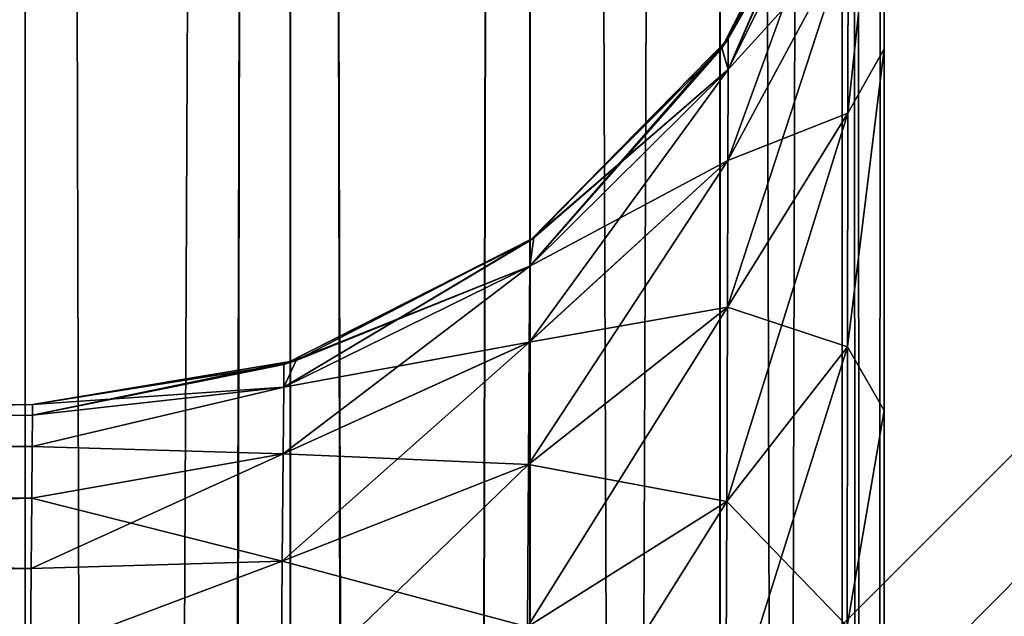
# Model space of a CAD drawing. Header units: metres. Extents: x -86 to 86, y -57 to 57.
# Tile 224 of 256: x 44.997 to 45.57, y 25.399 to 25.746. Entities that reach past the tile are written whole.
import ezdxf

# ---------------------------------------------------------------- set-up
doc = ezdxf.new("R2010")
doc.units = ezdxf.units.M
doc.layers.add('solid_125286', color=7, linetype='CONTINUOUS')

msp = doc.modelspace()

# ---------------------------------------------------------------- linework, layer by layer
at = {"layer": 'solid_125286'}
for points in [[(43.964466, 22.46842, -2), (46.981792, 56.796768, -2), (48.435753, 56.865662, -2)], [(43.964466, 22.46842, -2), (48.435753, 56.865662, -2), (49.880451, 56.692638, -2)], [(43.964466, 22.46842, -2), (45.559792, 56.487984, -2), (46.981792, 56.796768, -2)], [(43.964466, 22.46842, -2), (49.880451, 56.692638, -2), (51.277119, 56.282402, -2)], [(43.964466, 22.46842, -2), (44.208092, 55.947418, -2), (45.559792, 56.487984, -2)], [(43.964466, 22.46842, -2), (51.277119, 56.282402, -2), (52.585815, 55.646637, -2)], [(43.964466, 22.46842, -2), (52.585815, 55.646637, -2), (53.242641, 31.746595, -2)], [(43, 37.5, 42.5), (44.558178, 0.000002, 42.5), (45, -37.5, 42.5)], [(43, -37.5, 42.5), (43, 37.5, 42.5), (45, -37.5, 42.5)], [(43, 37.5, 42.5), (45, 7.215435, 42.5), (44.984905, 6.595353, 42.5)], [(43, 37.5, 42.5), (45, 37.5, 42.5), (45, 7.215435, 42.5)], [(43, -37.5, 71.5), (44.558178, -0.000002, 71.5), (45, 37.5, 71.5)], [(43, 37.5, 71.5), (43, -37.5, 71.5), (45, 37.5, 71.5)], [(43.5, 23.418167, 10), (52.535534, 32.453701, 10), (43.5, 37.5, 10)], [(44.558178, -0.000002, 71.5), (44.676979, 2.797564, 71.5), (45, 37.5, 71.5)], [(44.676979, 2.797564, 71.5), (45, 7.215435, 71.5), (45, 37.5, 71.5)], [(45.154507, 37.5, 42.524471), (45, 7.215435, 42.5), (45, 37.5, 42.5)], [(45.154507, 37.5, 42.524471), (45.07814, 7.215435, 42.506142), (45, 7.215435, 42.5)], [(45.078144, 7.215435, 71.493858), (45, 37.5, 71.5), (45, 7.215435, 71.5)], [(45.15406, 37.5, 71.47567), (45, 37.5, 71.5), (45.078144, 7.215435, 71.493858)], [(45.154507, 37.5, 42.524471), (45.154449, 7.215435, 42.524452), (45.07814, 7.215435, 42.506142)], [(45.15406, 37.5, 71.47567), (45.078144, 7.215435, 71.493858), (45.154446, 7.215435, 71.475548)], [(45.15406, 37.5, 71.47567), (45.154446, 7.215435, 71.475548), (45.226978, 7.215435, 71.445511)], [(45.29364, 37.5, 71.404694), (45.15406, 37.5, 71.47567), (45.226978, 7.215435, 71.445511)], [(45.154507, 37.5, 42.524471), (45.22699, 7.215435, 42.554493), (45.154449, 7.215435, 42.524452)], [(45.154507, 37.5, 42.524471), (45.294018, 37.5, 42.595585), (45.22699, 7.215435, 42.554493)], [(45.29364, 37.5, 71.404694), (45.226978, 7.215435, 71.445511), (45.293861, 7.215435, 71.404533)], [(45.294018, 37.5, 42.595585), (45.293888, 7.215435, 42.59549), (45.22699, 7.215435, 42.554493)], [(45.404415, 37.5, 71.294022), (45.29364, 37.5, 71.404694), (45.293861, 7.215435, 71.404533)], [(45.404415, 37.5, 71.294022), (45.293861, 7.215435, 71.404533), (45.404461, 7.215435, 71.293961)], [(45.294018, 37.5, 42.595585), (45.404476, 7.215435, 42.706062), (45.293888, 7.215435, 42.59549)], [(45.294018, 37.5, 42.595585), (45.404694, 37.5, 42.70636), (45.404476, 7.215435, 42.706062)], [(45.475529, 37.5, 71.15451), (45.404415, 37.5, 71.294022), (45.404461, 7.215435, 71.293961)], [(45.475529, 37.5, 71.15451), (45.404461, 7.215435, 71.293961), (45.475533, 7.215435, 71.154503)], [(45.404694, 37.5, 42.70636), (45.475533, 7.215435, 42.845501), (45.404476, 7.215435, 42.706062)], [(45.404694, 37.5, 42.70636), (45.475674, 37.5, 42.84594), (45.475533, 7.215435, 42.845501)], [(45.475529, 37.5, 71.15451), (45.5, 7.215435, 71), (45.5, 37.5, 71)], [(45.475529, 37.5, 71.15451), (45.493851, 7.215435, 71.078178), (45.5, 7.215435, 71)], [(45.475529, 37.5, 71.15451), (45.475533, 7.215435, 71.154503), (45.493851, 7.215435, 71.078178)], [(45.475674, 37.5, 42.84594), (45.493851, 7.215435, 42.921818), (45.475533, 7.215435, 42.845501)], [(45.475674, 37.5, 42.84594), (45.5, 37.5, 43), (45.493851, 7.215435, 42.921818)], [(45.493851, 7.215435, 42.921818), (45.5, 37.5, 43), (45.5, 7.215435, 43)], [(45.5, 7.215435, 71), (45.5, 36.239105, 70), (45.5, 37.5, 70)], [(45.5, 37.5, 71), (45.5, 7.215435, 71), (45.5, 37.5, 70)], [(45.5, 7.557684, 43.181751), (45.5, 7.215435, 43), (45.5, 37.5, 43)], [(45.5, 8.069077, 43.47401), (45.5, 7.557684, 43.181751), (45.5, 37.5, 43)], [(45.5, 8.891709, 44), (45.5, 8.069077, 43.47401), (45.5, 37.5, 43)], [(45.5, 16.956749, 44), (45.5, 8.891709, 44), (45.5, 37.5, 43)], [(45.5, 25.021786, 44), (45.5, 16.956749, 44), (45.5, 37.5, 43)], [(45.5, 25.27566, 44.032825), (45.5, 25.021786, 44), (45.5, 37.5, 43)], [(45.5, 25.518402, 44.132057), (45.5, 25.27566, 44.032825), (45.5, 37.5, 43)], [(45.5, 25.728909, 44.292873), (45.5, 25.518402, 44.132057), (45.5, 37.5, 43)], [(45.5, 25.88975, 44.503368), (45.5, 25.728909, 44.292873), (45.5, 37.5, 43)], [(45.5, 7.215435, 71), (45.5, 34.978214, 70), (45.5, 36.239105, 70)], [(45.5, 34.724342, 69.967171), (45.5, 34.978214, 70), (45.5, 7.215435, 71)], [(45.5, 34.481598, 69.867943), (45.5, 34.724342, 69.967171), (45.5, 7.215435, 71)], [(45.5, 34.271091, 69.70713), (45.5, 34.481598, 69.867943), (45.5, 7.215435, 71)], [(45.5, 25.021778, 70), (45.5, 34.110252, 69.496635), (45.5, 34.271091, 69.70713)], [(45.5, 34.271091, 69.70713), (45.5, 7.215435, 71), (45.5, 25.021778, 70)], [(45.5, 34.011002, 69.253876), (45.5, 34.110252, 69.496635), (45.5, 25.021778, 70)], [(45.5, 33.978165, 69.000015), (45.5, 34.011002, 69.253876), (45.5, 25.021778, 70)], [(45.5, 33.978165, 60.000019), (45.5, 25.728909, 69.70713), (45.5, 25.88975, 69.496628)], [(45.5, 33.978165, 66), (45.5, 25.5184, 69.867943), (45.5, 25.728909, 69.70713)], [(45.5, 33.978165, 62.999989), (45.5, 33.978165, 66), (45.5, 25.728909, 69.70713)], [(45.5, 33.978165, 60.000019), (45.5, 33.978165, 62.999989), (45.5, 25.728909, 69.70713)], [(45.5, 33.978165, 69.000015), (45.5, 25.275658, 69.967178), (45.5, 25.5184, 69.867943)], [(45.5, 33.978165, 66), (45.5, 33.978165, 69.000015), (45.5, 25.5184, 69.867943)], [(45.5, 33.978165, 69.000015), (45.5, 25.021778, 70), (45.5, 25.275658, 69.967178)], [(43.474712, 23.295761, 9.997639), (52.535534, 32.453701, 10), (43.5, 23.418167, 10)], [(43.477154, 23.153057, 9.985218), (52.535534, 32.453701, 10), (43.474712, 23.295761, 9.997639)], [(52.718548, 32.270687, 9.965926), (52.535534, 32.453701, 10), (43.477154, 23.153057, 9.985218)], [(52.718548, 32.270687, 9.965926), (43.477154, 23.153057, 9.985218), (43.506985, 22.995533, 9.95274)], [(52.718548, 32.270687, 9.965926), (43.506985, 22.995533, 9.95274), (43.556271, 22.833071, 9.891249)], [(52.718548, 32.270687, 9.965926), (43.556271, 22.833071, 9.891249), (52.889248, 32.099987, 9.865894)], [(52.889248, 32.099987, 9.865894), (43.556271, 22.833071, 9.891249), (43.6091, 22.690735, 9.806292)], [(52.889248, 32.099987, 9.865894), (43.6091, 22.690735, 9.806292), (43.655853, 22.580198, 9.711449)], [(52.889248, 32.099987, 9.865894), (43.655853, 22.580198, 9.711449), (53.035797, 31.95344, 9.706737)], [(53.035797, 31.95344, 9.706737), (43.655853, 22.580198, 9.711449), (43.697247, 22.497746, 9.612706)], [(53.035797, 31.95344, 9.706737), (43.697247, 22.497746, 9.612706), (43.716702, 22.466379, 9.563309)], [(53.035797, 31.95344, 9.706737), (43.716702, 22.466379, 9.563309), (43.735676, 22.441309, 9.514663)], [(53.035797, 31.95344, 9.706737), (43.735676, 22.441309, 9.514663), (53.148186, 31.841051, 9.49932)], [(53.148186, 31.841051, 9.49932), (43.735676, 22.441309, 9.514663), (43.773365, 22.409109, 9.421539)], [(53.148186, 31.841051, 9.49932), (43.773365, 22.409109, 9.421539), (43.81115, 22.397989, 9.337313)], [(53.148186, 31.841051, 9.49932), (43.81115, 22.397989, 9.337313), (43.848244, 22.402466, 9.264249)], [(53.148186, 31.841051, 9.49932), (43.848244, 22.402466, 9.264249), (53.218739, 31.770498, 9.257808)], [(53.218739, 31.770498, 9.257808), (43.848244, 22.402466, 9.264249), (43.883152, 22.41618, 9.201721)], [(53.218739, 31.770498, 9.257808), (43.883152, 22.41618, 9.201721), (43.914494, 22.433796, 9.146938)], [(53.218739, 31.770498, 9.257808), (43.914494, 22.433796, 9.146938), (43.940624, 22.451155, 9.096315)], [(53.218739, 31.770498, 9.257808), (43.940624, 22.451155, 9.096315), (43.958458, 22.463982, 9.047142)], [(53.218739, 31.770498, 9.257808), (43.958458, 22.463982, 9.047142), (43.964466, 22.46842, 9)], [(53.218739, 31.770498, 9.257808), (43.964466, 22.46842, 9), (53.242641, 31.746595, 9)], [(53.242641, 31.746595, -2), (53.242641, 31.746595, 9), (43.964466, 22.46842, 9)], [(43.964466, 22.46842, -2), (53.242641, 31.746595, -2), (43.964466, 22.46842, 9)], [(45.478924, 25.691351, 62.466068), (45.5, 25.728909, 62.292873), (45.5, 25.88975, 62.503368)], [(45.479073, 25.793829, 62.628223), (45.478924, 25.691351, 62.466068), (45.5, 25.88975, 62.503368)], [(45.478924, 25.691351, 69.533936), (45.5, 25.88975, 69.496628), (45.5, 25.728909, 69.70713)], [(45.478924, 25.691351, 69.533936), (45.479073, 25.793829, 69.37178), (45.5, 25.88975, 69.496628)], [(45.478924, 25.691351, 44.466068), (45.5, 25.728909, 44.292873), (45.5, 25.88975, 44.503368)], [(45.479073, 25.793829, 44.628223), (45.478924, 25.691351, 44.466068), (45.5, 25.88975, 44.503368)], [(45.478924, 25.691351, 51.533932), (45.5, 25.88975, 51.496632), (45.5, 25.728909, 51.707127)], [(45.478924, 25.691351, 51.533932), (45.479073, 25.793829, 51.371777), (45.5, 25.88975, 51.496632)], [(45.478924, 25.691351, 53.466068), (45.5, 25.728909, 53.292873), (45.5, 25.88975, 53.503368)], [(45.479073, 25.793829, 53.628223), (45.478924, 25.691351, 53.466068), (45.5, 25.88975, 53.503368)], [(45.478924, 25.691351, 60.533932), (45.5, 25.88975, 60.496632), (45.5, 25.728909, 60.707127)], [(45.478924, 25.691351, 60.533932), (45.479073, 25.793829, 60.371777), (45.5, 25.88975, 60.496632)], [(45.5, 25.88975, 60.496632), (45.5, 25.88975, 62.503368), (45.5, 25.728909, 62.292873)], [(45.5, 25.728909, 60.707127), (45.5, 25.88975, 60.496632), (45.5, 25.728909, 62.292873)], [(45.5, 25.728909, 53.292873), (45.5, 25.728909, 51.707127), (45.5, 25.88975, 51.496632)], [(45.5, 25.88975, 53.503368), (45.5, 25.728909, 53.292873), (45.5, 25.88975, 51.496632)], [(45.409275, 25.716747, 53.841396), (45.479176, 25.879045, 54), (45.475807, 25.868191, 54)], [(45.409275, 25.716747, 53.841396), (45.479164, 25.857508, 53.809269), (45.479176, 25.879045, 54)], [(45.409275, 25.716747, 44.841396), (45.479164, 25.857508, 44.809269), (45.479176, 25.879045, 45)], [(45.475807, 25.868191, 45), (45.409275, 25.716747, 44.841396), (45.479176, 25.879045, 45)], [(45.409275, 25.716747, 62.841396), (45.479176, 25.879045, 63), (45.475807, 25.868191, 63)], [(45.409275, 25.716747, 62.841396), (45.479164, 25.857508, 62.809269), (45.479176, 25.879045, 63)], [(45.475807, 25.868191, 45), (45.40551, 25.729326, 45), (45.409275, 25.716747, 44.841396)], [(45.405525, 25.729349, 51), (45.40551, 25.729326, 45), (45.475807, 25.868191, 45)], [(45.475807, 25.868193, 51), (45.405525, 25.729349, 51), (45.475807, 25.868191, 45)], [(45.479164, 25.857508, 51.190731), (45.405525, 25.729349, 51), (45.475807, 25.868193, 51)], [(45.475807, 25.868193, 69), (45.405525, 25.729349, 69), (45.475807, 25.868191, 63)], [(45.479164, 25.857508, 69.190727), (45.405525, 25.729349, 69), (45.475807, 25.868193, 69)], [(45.405525, 25.729349, 69), (45.409283, 25.734629, 63), (45.475807, 25.868191, 63)], [(45.409275, 25.716747, 53.841396), (45.475807, 25.868191, 54), (45.409283, 25.734629, 54)], [(45.409275, 25.716747, 62.841396), (45.475807, 25.868191, 63), (45.409283, 25.734629, 63)], [(45.409283, 25.734629, 60), (45.475807, 25.868193, 60), (45.479164, 25.857508, 60.190731)], [(45.475807, 25.868191, 54), (45.475807, 25.868193, 60), (45.409283, 25.734629, 60)], [(45.409283, 25.734629, 54), (45.475807, 25.868191, 54), (45.409283, 25.734629, 60)], [(45.409275, 25.716745, 51.158604), (45.405525, 25.729349, 51), (45.479164, 25.857508, 51.190731)], [(45.409275, 25.716745, 69.1586), (45.405525, 25.729349, 69), (45.479164, 25.857508, 69.190727)], [(45.409092, 25.663788, 53.690849), (45.479073, 25.793829, 53.628223), (45.479164, 25.857508, 53.809269)], [(45.409275, 25.716747, 53.841396), (45.409092, 25.663788, 53.690849), (45.479164, 25.857508, 53.809269)], [(45.409092, 25.663788, 44.690849), (45.479073, 25.793829, 44.628223), (45.479164, 25.857508, 44.809269)], [(45.409275, 25.716747, 44.841396), (45.409092, 25.663788, 44.690849), (45.479164, 25.857508, 44.809269)], [(45.409092, 25.663788, 62.690849), (45.479073, 25.793829, 62.628223), (45.479164, 25.857508, 62.809269)], [(45.409275, 25.716747, 62.841396), (45.409092, 25.663788, 62.690849), (45.479164, 25.857508, 62.809269)], [(45.409275, 25.716745, 60.158604), (45.479164, 25.857508, 60.190731), (45.479073, 25.793829, 60.371777)], [(45.409275, 25.716745, 60.158604), (45.409283, 25.734629, 60), (45.479164, 25.857508, 60.190731)], [(45.409275, 25.716745, 51.158604), (45.479164, 25.857508, 51.190731), (45.479073, 25.793829, 51.371777)], [(45.409275, 25.716745, 69.1586), (45.479164, 25.857508, 69.190727), (45.479073, 25.793829, 69.37178)], [(45.408791, 25.578564, 53.556019), (45.478924, 25.691351, 53.466068), (45.479073, 25.793829, 53.628223)], [(45.409092, 25.663788, 53.690849), (45.408791, 25.578564, 53.556019), (45.479073, 25.793829, 53.628223)], [(45.408791, 25.578564, 44.556019), (45.478924, 25.691351, 44.466068), (45.479073, 25.793829, 44.628223)], [(45.409092, 25.663788, 44.690849), (45.408791, 25.578564, 44.556019), (45.479073, 25.793829, 44.628223)], [(45.408791, 25.578564, 62.556019), (45.478924, 25.691351, 62.466068), (45.479073, 25.793829, 62.628223)], [(45.409092, 25.663788, 62.690849), (45.408791, 25.578564, 62.556019), (45.479073, 25.793829, 62.628223)], [(45.409092, 25.663788, 60.309151), (45.479073, 25.793829, 60.371777), (45.478924, 25.691351, 60.533932)], [(45.409092, 25.663788, 60.309151), (45.409275, 25.716745, 60.158604), (45.479073, 25.793829, 60.371777)], [(45.409092, 25.663788, 51.309151), (45.479073, 25.793829, 51.371777), (45.478924, 25.691351, 51.533932)], [(45.409092, 25.663788, 51.309151), (45.409275, 25.716745, 51.158604), (45.479073, 25.793829, 51.371777)], [(45.409092, 25.663788, 69.309151), (45.479073, 25.793829, 69.37178), (45.478924, 25.691351, 69.533936)], [(45.409092, 25.663788, 69.309151), (45.409275, 25.716745, 69.1586), (45.479073, 25.793829, 69.37178)], [(45.293739, 25.602287, 53.867523), (45.409275, 25.716747, 53.841396), (45.409283, 25.734629, 54)], [(45.293739, 25.602287, 53.867523), (45.409283, 25.734629, 54), (45.296013, 25.618877, 54)], [(45.293739, 25.602287, 62.867523), (45.409275, 25.716747, 62.841396), (45.409283, 25.734629, 63)], [(45.293739, 25.602287, 62.867523), (45.409283, 25.734629, 63), (45.296013, 25.618877, 63)], [(45.293884, 25.617321, 69), (45.296013, 25.618877, 63), (45.409283, 25.734629, 63)], [(45.405525, 25.729349, 69), (45.293884, 25.617321, 69), (45.409283, 25.734629, 63)], [(45.296013, 25.618877, 54), (45.409283, 25.734629, 54), (45.296036, 25.618895, 60)], [(45.296036, 25.618895, 60), (45.409283, 25.734629, 60), (45.409275, 25.716745, 60.158604)], [(45.409283, 25.734629, 54), (45.409283, 25.734629, 60), (45.296036, 25.618895, 60)], [(45.293739, 25.602287, 44.867523), (45.409275, 25.716747, 44.841396), (45.40551, 25.729326, 45)], [(45.40551, 25.729326, 45), (45.293884, 25.617321, 45), (45.293739, 25.602287, 44.867523)], [(45.405525, 25.729349, 51), (45.293884, 25.617321, 51), (45.40551, 25.729326, 45)], [(45.409275, 25.716745, 51.158604), (45.293884, 25.617321, 51), (45.405525, 25.729349, 51)], [(45.409275, 25.716745, 69.1586), (45.293884, 25.617321, 69), (45.405525, 25.729349, 69)], [(45.293884, 25.617321, 51), (45.293884, 25.617321, 45), (45.40551, 25.729326, 45)], [(45.478725, 25.555338, 62.33099), (45.5, 25.518402, 62.132057), (45.5, 25.728909, 62.292873)], [(45.478924, 25.691351, 62.466068), (45.478725, 25.555338, 62.33099), (45.5, 25.728909, 62.292873)], [(45.478725, 25.555338, 69.669006), (45.5, 25.728909, 69.70713), (45.5, 25.5184, 69.867943)], [(45.478725, 25.555338, 69.669006), (45.478924, 25.691351, 69.533936), (45.5, 25.728909, 69.70713)], [(45.478725, 25.555338, 44.33099), (45.5, 25.518402, 44.132057), (45.5, 25.728909, 44.292873)], [(45.478924, 25.691351, 44.466068), (45.478725, 25.555338, 44.33099), (45.5, 25.728909, 44.292873)], [(45.478725, 25.555338, 51.66901), (45.5, 25.728909, 51.707127), (45.5, 25.5184, 51.867943)], [(45.478725, 25.555338, 51.66901), (45.478924, 25.691351, 51.533932), (45.5, 25.728909, 51.707127)], [(45.478725, 25.555338, 53.33099), (45.5, 25.518402, 53.132057), (45.5, 25.728909, 53.292873)], [(45.478924, 25.691351, 53.466068), (45.478725, 25.555338, 53.33099), (45.5, 25.728909, 53.292873)], [(45.478725, 25.555338, 60.66901), (45.5, 25.728909, 60.707127), (45.5, 25.5184, 60.867943)], [(45.478725, 25.555338, 60.66901), (45.478924, 25.691351, 60.533932), (45.5, 25.728909, 60.707127)], [(45.5, 25.728909, 60.707127), (45.5, 25.728909, 62.292873), (45.5, 25.518402, 62.132057)], [(45.5, 25.5184, 60.867943), (45.5, 25.728909, 60.707127), (45.5, 25.518402, 62.132057)], [(45.5, 25.518402, 53.132057), (45.5, 25.5184, 51.867943), (45.5, 25.728909, 51.707127)], [(45.5, 25.728909, 53.292873), (45.5, 25.518402, 53.132057), (45.5, 25.728909, 51.707127)], [(45.29348, 25.558081, 53.74176), (45.409092, 25.663788, 53.690849), (45.409275, 25.716747, 53.841396)], [(45.293739, 25.602287, 53.867523), (45.29348, 25.558081, 53.74176), (45.409275, 25.716747, 53.841396)], [(45.29348, 25.558081, 44.74176), (45.409092, 25.663788, 44.690849), (45.409275, 25.716747, 44.841396)], [(45.293739, 25.602287, 44.867523), (45.29348, 25.558081, 44.74176), (45.409275, 25.716747, 44.841396)], [(45.29348, 25.558081, 62.74176), (45.409092, 25.663788, 62.690849), (45.409275, 25.716747, 62.841396)], [(45.293739, 25.602287, 62.867523), (45.29348, 25.558081, 62.74176), (45.409275, 25.716747, 62.841396)], [(45.293739, 25.602287, 60.132477), (45.409275, 25.716745, 60.158604), (45.409092, 25.663788, 60.309151)], [(45.293739, 25.602287, 60.132477), (45.296036, 25.618895, 60), (45.409275, 25.716745, 60.158604)], [(45.293739, 25.602287, 51.132477), (45.293884, 25.617321, 51), (45.409275, 25.716745, 51.158604)], [(45.293739, 25.602287, 51.132477), (45.409275, 25.716745, 51.158604), (45.409092, 25.663788, 51.309151)], [(45.293739, 25.602287, 69.132477), (45.293884, 25.617321, 69), (45.409275, 25.716745, 69.1586)], [(45.293739, 25.602287, 69.132477), (45.409275, 25.716745, 69.1586), (45.409092, 25.663788, 69.309151)], [(45.408394, 25.465454, 53.443707), (45.478725, 25.555338, 53.33099), (45.478924, 25.691351, 53.466068)], [(45.408791, 25.578564, 53.556019), (45.408394, 25.465454, 53.443707), (45.478924, 25.691351, 53.466068)], [(45.408394, 25.465454, 44.443707), (45.478725, 25.555338, 44.33099), (45.478924, 25.691351, 44.466068)], [(45.408791, 25.578564, 44.556019), (45.408394, 25.465454, 44.443707), (45.478924, 25.691351, 44.466068)], [(45.408394, 25.465454, 62.443707), (45.478725, 25.555338, 62.33099), (45.478924, 25.691351, 62.466068)], [(45.408791, 25.578564, 62.556019), (45.408394, 25.465454, 62.443707), (45.478924, 25.691351, 62.466068)], [(45.408791, 25.578562, 60.443981), (45.478924, 25.691351, 60.533932), (45.478725, 25.555338, 60.66901)], [(45.408791, 25.578562, 60.443981), (45.409092, 25.663788, 60.309151), (45.478924, 25.691351, 60.533932)], [(45.408791, 25.578562, 51.443981), (45.478924, 25.691351, 51.533932), (45.478725, 25.555338, 51.66901)], [(45.408791, 25.578562, 51.443981), (45.409092, 25.663788, 51.309151), (45.478924, 25.691351, 51.533932)], [(45.408791, 25.578562, 69.443985), (45.478924, 25.691351, 69.533936), (45.478725, 25.555338, 69.669006)], [(45.408791, 25.578562, 69.443985), (45.409092, 25.663788, 69.309151), (45.478924, 25.691351, 69.533936)], [(45.293056, 25.486929, 53.629097), (45.408791, 25.578564, 53.556019), (45.409092, 25.663788, 53.690849)], [(45.29348, 25.558081, 53.74176), (45.293056, 25.486929, 53.629097), (45.409092, 25.663788, 53.690849)], [(45.293056, 25.486929, 44.629097), (45.408791, 25.578564, 44.556019), (45.409092, 25.663788, 44.690849)], [(45.29348, 25.558081, 44.74176), (45.293056, 25.486929, 44.629097), (45.409092, 25.663788, 44.690849)], [(45.293056, 25.486929, 62.629097), (45.408791, 25.578564, 62.556019), (45.409092, 25.663788, 62.690849)], [(45.29348, 25.558081, 62.74176), (45.293056, 25.486929, 62.629097), (45.409092, 25.663788, 62.690849)], [(45.293476, 25.558079, 60.25824), (45.409092, 25.663788, 60.309151), (45.408791, 25.578562, 60.443981)], [(45.293476, 25.558079, 60.25824), (45.293739, 25.602287, 60.132477), (45.409092, 25.663788, 60.309151)], [(45.293476, 25.558079, 51.25824), (45.409092, 25.663788, 51.309151), (45.408791, 25.578562, 51.443981)], [(45.293476, 25.558079, 51.25824), (45.293739, 25.602287, 51.132477), (45.409092, 25.663788, 51.309151)], [(45.293476, 25.558079, 69.25824), (45.409092, 25.663788, 69.309151), (45.408791, 25.578562, 69.443985)], [(45.293476, 25.558079, 69.25824), (45.293739, 25.602287, 69.132477), (45.409092, 25.663788, 69.309151)], [(45.15052, 25.531912, 53.883587), (45.296013, 25.618877, 54), (45.157787, 25.547386, 54)], [(45.15052, 25.531912, 53.883587), (45.293739, 25.602287, 53.867523), (45.296013, 25.618877, 54)], [(45.15052, 25.531912, 62.883587), (45.296013, 25.618877, 63), (45.157787, 25.547386, 63)], [(45.15052, 25.531912, 62.883587), (45.293739, 25.602287, 62.867523), (45.296013, 25.618877, 63)], [(45.15052, 25.531912, 44.883587), (45.293739, 25.602287, 44.867523), (45.293884, 25.617321, 45)], [(45.150661, 25.545074, 45), (45.15052, 25.531912, 44.883587), (45.293884, 25.617321, 45)], [(45.150661, 25.545074, 69), (45.157787, 25.547386, 63), (45.296013, 25.618877, 63)], [(45.293884, 25.617321, 69), (45.150661, 25.545074, 69), (45.296013, 25.618877, 63)], [(45.150661, 25.545074, 51), (45.150661, 25.545074, 45), (45.293884, 25.617321, 45)], [(45.293884, 25.617321, 51), (45.150661, 25.545074, 51), (45.293884, 25.617321, 45)], [(45.293739, 25.602287, 51.132477), (45.150661, 25.545074, 51), (45.293884, 25.617321, 51)], [(45.293739, 25.602287, 69.132477), (45.150661, 25.545074, 69), (45.293884, 25.617321, 69)], [(45.157787, 25.547386, 54), (45.296013, 25.618877, 54), (45.157791, 25.547386, 60)], [(45.157791, 25.547386, 60), (45.296036, 25.618895, 60), (45.293739, 25.602287, 60.132477)], [(45.296013, 25.618877, 54), (45.296036, 25.618895, 60), (45.157791, 25.547386, 60)], [(45.150211, 25.493126, 53.773041), (45.29348, 25.558081, 53.74176), (45.293739, 25.602287, 53.867523)], [(45.15052, 25.531912, 53.883587), (45.150211, 25.493126, 53.773041), (45.293739, 25.602287, 53.867523)], [(45.150211, 25.493126, 44.773041), (45.29348, 25.558081, 44.74176), (45.293739, 25.602287, 44.867523)], [(45.15052, 25.531912, 44.883587), (45.150211, 25.493126, 44.773041), (45.293739, 25.602287, 44.867523)], [(45.150211, 25.493126, 62.773041), (45.29348, 25.558081, 62.74176), (45.293739, 25.602287, 62.867523)], [(45.15052, 25.531912, 62.883587), (45.150211, 25.493126, 62.773041), (45.293739, 25.602287, 62.867523)], [(45.15052, 25.531912, 60.116413), (45.293739, 25.602287, 60.132477), (45.293476, 25.558079, 60.25824)], [(45.15052, 25.531912, 60.116413), (45.157791, 25.547386, 60), (45.293739, 25.602287, 60.132477)], [(45.15052, 25.531912, 51.116413), (45.150661, 25.545074, 51), (45.293739, 25.602287, 51.132477)], [(45.15052, 25.531912, 51.116413), (45.293739, 25.602287, 51.132477), (45.293476, 25.558079, 51.25824)], [(45.15052, 25.531912, 69.116417), (45.150661, 25.545074, 69), (45.293739, 25.602287, 69.132477)], [(45.15052, 25.531912, 69.116417), (45.293739, 25.602287, 69.132477), (45.293476, 25.558079, 69.25824)], [(45.292496, 25.392479, 53.535221), (45.408394, 25.465454, 53.443707), (45.408791, 25.578564, 53.556019)], [(45.293056, 25.486929, 53.629097), (45.292496, 25.392479, 53.535221), (45.408791, 25.578564, 53.556019)], [(45.292496, 25.392479, 44.535221), (45.408394, 25.465454, 44.443707), (45.408791, 25.578564, 44.556019)], [(45.293056, 25.486929, 44.629097), (45.292496, 25.392479, 44.535221), (45.408791, 25.578564, 44.556019)], [(45.292496, 25.392479, 62.535221), (45.408394, 25.465454, 62.443707), (45.408791, 25.578564, 62.556019)], [(45.293056, 25.486929, 62.629097), (45.292496, 25.392479, 62.535221), (45.408791, 25.578564, 62.556019)], [(45.293056, 25.486927, 60.370903), (45.408791, 25.578562, 60.443981), (45.408394, 25.465454, 60.556293)], [(45.293056, 25.486927, 60.370903), (45.293476, 25.558079, 60.25824), (45.408791, 25.578562, 60.443981)], [(45.293056, 25.486927, 51.370903), (45.408791, 25.578562, 51.443981), (45.408394, 25.465454, 51.556293)], [(45.293056, 25.486927, 51.370903), (45.293476, 25.558079, 51.25824), (45.408791, 25.578562, 51.443981)], [(45.293056, 25.486927, 69.370903), (45.408791, 25.578562, 69.443985), (45.408394, 25.465454, 69.55629)], [(45.293056, 25.486927, 69.370903), (45.293476, 25.558079, 69.25824), (45.408791, 25.578562, 69.443985)], [(45.408394, 25.465454, 60.556293), (45.408791, 25.578562, 60.443981), (45.478725, 25.555338, 60.66901)], [(45.408394, 25.465454, 51.556293), (45.408791, 25.578562, 51.443981), (45.478725, 25.555338, 51.66901)], [(45.408394, 25.465454, 69.55629), (45.408791, 25.578562, 69.443985), (45.478725, 25.555338, 69.669006)], [(45.149715, 25.430681, 53.673958), (45.293056, 25.486929, 53.629097), (45.29348, 25.558081, 53.74176)], [(45.150211, 25.493126, 53.773041), (45.149715, 25.430681, 53.673958), (45.29348, 25.558081, 53.74176)], [(45.149715, 25.430681, 44.673958), (45.293056, 25.486929, 44.629097), (45.29348, 25.558081, 44.74176)], [(45.150211, 25.493126, 44.773041), (45.149715, 25.430681, 44.673958), (45.29348, 25.558081, 44.74176)], [(45.149715, 25.430681, 62.673958), (45.293056, 25.486929, 62.629097), (45.29348, 25.558081, 62.74176)], [(45.150211, 25.493126, 62.773041), (45.149715, 25.430681, 62.673958), (45.29348, 25.558081, 62.74176)], [(45.150211, 25.493126, 60.226959), (45.293476, 25.558079, 60.25824), (45.293056, 25.486927, 60.370903)], [(45.150211, 25.493126, 60.226959), (45.15052, 25.531912, 60.116413), (45.293476, 25.558079, 60.25824)], [(45.150211, 25.493126, 51.226959), (45.293476, 25.558079, 51.25824), (45.293056, 25.486927, 51.370903)], [(45.150211, 25.493126, 51.226959), (45.15052, 25.531912, 51.116413), (45.293476, 25.558079, 51.25824)], [(45.150211, 25.493126, 69.226959), (45.293476, 25.558079, 69.25824), (45.293056, 25.486927, 69.370903)], [(45.150211, 25.493126, 69.226959), (45.15052, 25.531912, 69.116417), (45.293476, 25.558079, 69.25824)], [(45.407917, 25.330244, 53.359543), (45.478485, 25.392744, 53.229755), (45.478725, 25.555338, 53.33099)], [(45.408394, 25.465454, 53.443707), (45.407917, 25.330244, 53.359543), (45.478725, 25.555338, 53.33099)], [(45.407917, 25.330244, 44.359543), (45.478485, 25.392744, 44.229755), (45.478725, 25.555338, 44.33099)], [(45.408394, 25.465454, 44.443707), (45.407917, 25.330244, 44.359543), (45.478725, 25.555338, 44.33099)], [(45.407917, 25.330244, 62.359543), (45.478485, 25.392744, 62.229755), (45.478725, 25.555338, 62.33099)], [(45.408394, 25.465454, 62.443707), (45.407917, 25.330244, 62.359543), (45.478725, 25.555338, 62.33099)], [(45.408394, 25.465454, 60.556293), (45.478725, 25.555338, 60.66901), (45.478485, 25.392742, 60.770241)], [(45.408394, 25.465454, 51.556293), (45.478725, 25.555338, 51.66901), (45.478485, 25.392742, 51.770241)], [(45.408394, 25.465454, 69.55629), (45.478725, 25.555338, 69.669006), (45.478485, 25.392742, 69.770241)], [(45.478725, 25.555338, 62.33099), (45.478485, 25.392744, 62.229755), (45.5, 25.518402, 62.132057)], [(45.478485, 25.392742, 69.770241), (45.478725, 25.555338, 69.669006), (45.5, 25.5184, 69.867943)], [(45.478725, 25.555338, 44.33099), (45.478485, 25.392744, 44.229755), (45.5, 25.518402, 44.132057)], [(45.478485, 25.392742, 51.770241), (45.478725, 25.555338, 51.66901), (45.5, 25.5184, 51.867943)], [(45.478725, 25.555338, 53.33099), (45.478485, 25.392744, 53.229755), (45.5, 25.518402, 53.132057)], [(45.478485, 25.392742, 60.770241), (45.478725, 25.555338, 60.66901), (45.5, 25.5184, 60.867943)], [(45.004311, 25.515707, 53.921833), (45.157787, 25.547386, 54), (45.004364, 25.521854, 54)], [(45.004311, 25.515707, 53.921833), (45.15052, 25.531912, 53.883587), (45.157787, 25.547386, 54)], [(45.004311, 25.515707, 62.921833), (45.157787, 25.547386, 63), (45.004364, 25.521854, 63)], [(45.004311, 25.515707, 62.921833), (45.15052, 25.531912, 62.883587), (45.157787, 25.547386, 63)], [(45.004364, 25.521854, 60), (45.157791, 25.547386, 60), (45.15052, 25.531912, 60.116413)], [(45.157787, 25.547386, 54), (45.157791, 25.547386, 60), (45.004364, 25.521854, 60)], [(45.004364, 25.521854, 54), (45.157787, 25.547386, 54), (45.004364, 25.521854, 60)], [(45.157787, 25.547386, 63), (45.004364, 25.521854, 69), (45.004364, 25.521854, 63)], [(45.150661, 25.545074, 69), (45.004364, 25.521854, 69), (45.157787, 25.547386, 63)], [(45.004311, 25.515707, 44.921833), (45.15052, 25.531912, 44.883587), (45.150661, 25.545074, 45)], [(45.004364, 25.521854, 45), (45.004311, 25.515707, 44.921833), (45.150661, 25.545074, 45)], [(45.004364, 25.521854, 51), (45.004364, 25.521854, 45), (45.150661, 25.545074, 45)], [(45.150661, 25.545074, 51), (45.004364, 25.521854, 51), (45.150661, 25.545074, 45)], [(45.15052, 25.531912, 51.116413), (45.004364, 25.521854, 51), (45.150661, 25.545074, 51)], [(45.15052, 25.531912, 69.116417), (45.004364, 25.521854, 69), (45.150661, 25.545074, 69)], [(45.00415, 25.497406, 60.15443), (45.15052, 25.531912, 60.116413), (45.150211, 25.493126, 60.226959)], [(45.00415, 25.497406, 60.15443), (45.004311, 25.515707, 60.078167), (45.15052, 25.531912, 60.116413)], [(45.00415, 25.497406, 53.84557), (45.150211, 25.493126, 53.773041), (45.15052, 25.531912, 53.883587)], [(45.004311, 25.515707, 53.921833), (45.00415, 25.497406, 53.84557), (45.15052, 25.531912, 53.883587)], [(45.00415, 25.497406, 44.84557), (45.150211, 25.493126, 44.773041), (45.15052, 25.531912, 44.883587)], [(45.004311, 25.515707, 44.921833), (45.00415, 25.497406, 44.84557), (45.15052, 25.531912, 44.883587)], [(45.00415, 25.497406, 51.15443), (45.15052, 25.531912, 51.116413), (45.150211, 25.493126, 51.226959)], [(45.00415, 25.497406, 51.15443), (45.004311, 25.515707, 51.078167), (45.15052, 25.531912, 51.116413)], [(45.00415, 25.497406, 62.84557), (45.150211, 25.493126, 62.773041), (45.15052, 25.531912, 62.883587)], [(45.004311, 25.515707, 62.921833), (45.00415, 25.497406, 62.84557), (45.15052, 25.531912, 62.883587)], [(45.00415, 25.497406, 69.154427), (45.15052, 25.531912, 69.116417), (45.150211, 25.493126, 69.226959)], [(45.00415, 25.497406, 69.154427), (45.004311, 25.515707, 69.078163), (45.15052, 25.531912, 69.116417)], [(45.004311, 25.515707, 60.078167), (45.004364, 25.521854, 60), (45.15052, 25.531912, 60.116413)], [(45.004311, 25.515707, 51.078167), (45.004364, 25.521854, 51), (45.15052, 25.531912, 51.116413)], [(45.004311, 25.515707, 69.078163), (45.004364, 25.521854, 69), (45.15052, 25.531912, 69.116417)], [(42.5, 25.5, 60), (45.004364, 25.521854, 60), (45.004311, 25.515707, 60.078167)], [(42.5, 25.5, 54), (45.004364, 25.521854, 54), (45.004364, 25.521854, 60)], [(42.5, 25.5, 54), (45.004364, 25.521854, 60), (42.5, 25.5, 60)], [(42.5, 25.475529, 53.845547), (45.004311, 25.515707, 53.921833), (45.004364, 25.521854, 54)], [(42.5, 25.475529, 53.845547), (45.004364, 25.521854, 54), (42.5, 25.5, 54)], [(45.004364, 25.521854, 69), (42.5, 25.5, 69), (42.5, 25.5, 63)], [(45.004311, 25.515707, 69.078163), (42.5, 25.5, 69), (45.004364, 25.521854, 69)], [(45.004364, 25.521854, 63), (42.5, 25.5, 63), (42.5, 25.475529, 62.845547)], [(45.004364, 25.521854, 69), (42.5, 25.5, 63), (45.004364, 25.521854, 63)], [(45.004311, 25.515707, 62.921833), (45.004364, 25.521854, 63), (42.5, 25.475529, 62.845547)], [(45.004364, 25.521854, 51), (42.5, 25.5, 51), (42.5, 25.5, 45)], [(45.004311, 25.515707, 51.078167), (42.5, 25.5, 51), (45.004364, 25.521854, 51)], [(45.004364, 25.521854, 45), (42.5, 25.5, 45), (42.5, 25.475529, 44.845547)], [(45.004364, 25.521854, 51), (42.5, 25.5, 45), (45.004364, 25.521854, 45)], [(45.004364, 25.521854, 45), (42.5, 25.475529, 44.845547), (45.004311, 25.515707, 44.921833)], [(45.478485, 25.392744, 62.229755), (45.5, 25.27566, 62.032825), (45.5, 25.518402, 62.132057)], [(45.478485, 25.392744, 44.229755), (45.5, 25.27566, 44.032825), (45.5, 25.518402, 44.132057)], [(45.478485, 25.392744, 53.229755), (45.5, 25.27566, 53.032825), (45.5, 25.518402, 53.132057)], [(45.478485, 25.392742, 69.770241), (45.5, 25.5184, 69.867943), (45.5, 25.275658, 69.967178)], [(45.478485, 25.392742, 51.770241), (45.5, 25.5184, 51.867943), (45.5, 25.275658, 51.967175)], [(45.478485, 25.392742, 60.770241), (45.5, 25.5184, 60.867943), (45.5, 25.275658, 60.967175)], [(45.5, 25.5184, 60.867943), (45.5, 25.518402, 62.132057), (45.5, 25.27566, 62.032825)], [(45.5, 25.518402, 53.132057), (45.5, 25.27566, 53.032825), (45.5, 25.5184, 51.867943)], [(45.5, 25.275658, 60.967175), (45.5, 25.5184, 60.867943), (45.5, 25.27566, 62.032825)], [(45.5, 25.27566, 53.032825), (45.5, 25.275658, 51.967175), (45.5, 25.5184, 51.867943)], [(42.5, 25.5, 60), (45.004311, 25.515707, 60.078167), (45.00415, 25.497406, 60.15443)], [(42.5, 25.475529, 53.845547), (45.00415, 25.497406, 53.84557), (45.004311, 25.515707, 53.921833)], [(45.00415, 25.497406, 69.154427), (42.5, 25.5, 69), (45.004311, 25.515707, 69.078163)], [(45.004311, 25.515707, 62.921833), (42.5, 25.475529, 62.845547), (45.00415, 25.497406, 62.84557)], [(45.00415, 25.497406, 51.15443), (42.5, 25.5, 51), (45.004311, 25.515707, 51.078167)], [(45.004311, 25.515707, 44.921833), (42.5, 25.475529, 44.845547), (45.00415, 25.497406, 44.84557)], [(42.5, 25.5, 60), (45.00415, 25.497406, 60.15443), (42.5, 25.475529, 60.154453)], [(45.00415, 25.497406, 69.154427), (42.5, 25.475529, 69.154449), (42.5, 25.5, 69)], [(45.00415, 25.497406, 51.15443), (42.5, 25.475529, 51.154453), (42.5, 25.5, 51)], [(42.5, 25.475529, 60.154453), (45.00415, 25.497406, 60.15443), (45.003887, 25.467396, 60.22691)], [(42.5, 25.475529, 53.845547), (45.003887, 25.467396, 53.77309), (45.00415, 25.497406, 53.84557)], [(45.003887, 25.467396, 69.226906), (42.5, 25.475529, 69.154449), (45.00415, 25.497406, 69.154427)], [(45.00415, 25.497406, 62.84557), (42.5, 25.475529, 62.845547), (45.003887, 25.467396, 62.77309)], [(45.003887, 25.467396, 51.22691), (42.5, 25.475529, 51.154453), (45.00415, 25.497406, 51.15443)], [(45.00415, 25.497406, 44.84557), (42.5, 25.475529, 44.845547), (45.003887, 25.467396, 44.77309)], [(45.003887, 25.467396, 60.22691), (45.00415, 25.497406, 60.15443), (45.150211, 25.493126, 60.226959)], [(45.00415, 25.497406, 53.84557), (45.003887, 25.467396, 53.77309), (45.150211, 25.493126, 53.773041)], [(45.00415, 25.497406, 44.84557), (45.003887, 25.467396, 44.77309), (45.150211, 25.493126, 44.773041)], [(45.003887, 25.467396, 51.22691), (45.00415, 25.497406, 51.15443), (45.150211, 25.493126, 51.226959)], [(45.00415, 25.497406, 62.84557), (45.003887, 25.467396, 62.77309), (45.150211, 25.493126, 62.773041)], [(45.003887, 25.467396, 69.226906), (45.00415, 25.497406, 69.154427), (45.150211, 25.493126, 69.226959)], [(45.003529, 25.426413, 53.706188), (45.149715, 25.430681, 53.673958), (45.150211, 25.493126, 53.773041)], [(45.003887, 25.467396, 53.77309), (45.003529, 25.426413, 53.706188), (45.150211, 25.493126, 53.773041)], [(45.003529, 25.426413, 44.706188), (45.149715, 25.430681, 44.673958), (45.150211, 25.493126, 44.773041)], [(45.003887, 25.467396, 44.77309), (45.003529, 25.426413, 44.706188), (45.150211, 25.493126, 44.773041)], [(45.003529, 25.426413, 62.706188), (45.149715, 25.430681, 62.673958), (45.150211, 25.493126, 62.773041)], [(45.003887, 25.467396, 62.77309), (45.003529, 25.426413, 62.706188), (45.150211, 25.493126, 62.773041)], [(45.003887, 25.467396, 60.22691), (45.150211, 25.493126, 60.226959), (45.149715, 25.430681, 60.326042)], [(45.003887, 25.467396, 51.22691), (45.150211, 25.493126, 51.226959), (45.149715, 25.430681, 51.326042)], [(45.003887, 25.467396, 69.226906), (45.150211, 25.493126, 69.226959), (45.149715, 25.430681, 69.326042)], [(45.149715, 25.430681, 60.326042), (45.150211, 25.493126, 60.226959), (45.293056, 25.486927, 60.370903)], [(45.149715, 25.430681, 51.326042), (45.150211, 25.493126, 51.226959), (45.293056, 25.486927, 51.370903)], [(45.149715, 25.430681, 69.326042), (45.150211, 25.493126, 69.226959), (45.293056, 25.486927, 69.370903)], [(45.149055, 25.347746, 53.591316), (45.292496, 25.392479, 53.535221), (45.293056, 25.486929, 53.629097)], [(45.149715, 25.430681, 53.673958), (45.149055, 25.347746, 53.591316), (45.293056, 25.486929, 53.629097)], [(45.149055, 25.347746, 44.591316), (45.292496, 25.392479, 44.535221), (45.293056, 25.486929, 44.629097)], [(45.149715, 25.430681, 44.673958), (45.149055, 25.347746, 44.591316), (45.293056, 25.486929, 44.629097)], [(45.149055, 25.347746, 62.591316), (45.292496, 25.392479, 62.535221), (45.293056, 25.486929, 62.629097)], [(45.149715, 25.430681, 62.673958), (45.149055, 25.347746, 62.591316), (45.293056, 25.486929, 62.629097)], [(45.149715, 25.430681, 60.326042), (45.293056, 25.486927, 60.370903), (45.292496, 25.392477, 60.464779)], [(45.149715, 25.430681, 51.326042), (45.293056, 25.486927, 51.370903), (45.292496, 25.392477, 51.464779)], [(45.149715, 25.430681, 69.326042), (45.293056, 25.486927, 69.370903), (45.292496, 25.392477, 69.464783)], [(45.292496, 25.392477, 60.464779), (45.293056, 25.486927, 60.370903), (45.408394, 25.465454, 60.556293)], [(45.292496, 25.392477, 51.464779), (45.293056, 25.486927, 51.370903), (45.408394, 25.465454, 51.556293)], [(45.292496, 25.392477, 69.464783), (45.293056, 25.486927, 69.370903), (45.408394, 25.465454, 69.55629)], [(42.5, 25.475529, 60.154453), (45.003887, 25.467396, 60.22691), (45.003529, 25.426413, 60.293812)], [(42.5, 25.475529, 60.154453), (45.003529, 25.426413, 60.293812), (42.5, 25.404381, 60.294025)], [(42.5, 25.404381, 53.705975), (45.003887, 25.467396, 53.77309), (42.5, 25.475529, 53.845547)], [(45.003529, 25.426413, 69.293808), (42.5, 25.404381, 69.294029), (42.5, 25.475529, 69.154449)], [(45.003529, 25.426413, 69.293808), (42.5, 25.475529, 69.154449), (45.003887, 25.467396, 69.226906)], [(45.003887, 25.467396, 62.77309), (42.5, 25.475529, 62.845547), (42.5, 25.404381, 62.705975)], [(45.003529, 25.426413, 51.293812), (42.5, 25.404381, 51.294025), (42.5, 25.475529, 51.154453)], [(45.003529, 25.426413, 51.293812), (42.5, 25.475529, 51.154453), (45.003887, 25.467396, 51.22691)], [(45.003887, 25.467396, 44.77309), (42.5, 25.475529, 44.845547), (42.5, 25.404381, 44.705975)], [(42.5, 25.404381, 53.705975), (45.003529, 25.426413, 53.706188), (45.003887, 25.467396, 53.77309)], [(45.003887, 25.467396, 62.77309), (42.5, 25.404381, 62.705975), (45.003529, 25.426413, 62.706188)], [(45.003887, 25.467396, 44.77309), (42.5, 25.404381, 44.705975), (45.003529, 25.426413, 44.706188)], [(45.003529, 25.426413, 60.293812), (45.003887, 25.467396, 60.22691), (45.149715, 25.430681, 60.326042)], [(45.003529, 25.426413, 51.293812), (45.003887, 25.467396, 51.22691), (45.149715, 25.430681, 51.326042)], [(45.003529, 25.426413, 69.293808), (45.003887, 25.467396, 69.226906), (45.149715, 25.430681, 69.326042)], [(45.291824, 25.279545, 53.464828), (45.407917, 25.330244, 53.359543), (45.408394, 25.465454, 53.443707)], [(45.292496, 25.392479, 53.535221), (45.291824, 25.279545, 53.464828), (45.408394, 25.465454, 53.443707)], [(45.291824, 25.279545, 44.464828), (45.407917, 25.330244, 44.359543), (45.408394, 25.465454, 44.443707)], [(45.292496, 25.392479, 44.535221), (45.291824, 25.279545, 44.464828), (45.408394, 25.465454, 44.443707)], [(45.291824, 25.279545, 62.464828), (45.407917, 25.330244, 62.359543), (45.408394, 25.465454, 62.443707)], [(45.292496, 25.392479, 62.535221), (45.291824, 25.279545, 62.464828), (45.408394, 25.465454, 62.443707)], [(45.292496, 25.392477, 60.464779), (45.408394, 25.465454, 60.556293), (45.407913, 25.330244, 60.640457)], [(45.292496, 25.392477, 51.464779), (45.408394, 25.465454, 51.556293), (45.407913, 25.330244, 51.640457)], [(45.292496, 25.392477, 69.464783), (45.408394, 25.465454, 69.55629), (45.407913, 25.330244, 69.640457)], [(45.407913, 25.330244, 60.640457), (45.408394, 25.465454, 60.556293), (45.478485, 25.392742, 60.770241)], [(45.407913, 25.330244, 51.640457), (45.408394, 25.465454, 51.556293), (45.478485, 25.392742, 51.770241)], [(45.407913, 25.330244, 69.640457), (45.408394, 25.465454, 69.55629), (45.478485, 25.392742, 69.770241)], [(45.003086, 25.375462, 60.353485), (45.149715, 25.430681, 60.326042), (45.149055, 25.347746, 60.408684)], [(45.003086, 25.375462, 60.353485), (45.003529, 25.426413, 60.293812), (45.149715, 25.430681, 60.326042)], [(45.003086, 25.375462, 53.646515), (45.149055, 25.347746, 53.591316), (45.149715, 25.430681, 53.673958)], [(45.003529, 25.426413, 53.706188), (45.003086, 25.375462, 53.646515), (45.149715, 25.430681, 53.673958)], [(45.003086, 25.375462, 44.646515), (45.149055, 25.347746, 44.591316), (45.149715, 25.430681, 44.673958)], [(45.003529, 25.426413, 44.706188), (45.003086, 25.375462, 44.646515), (45.149715, 25.430681, 44.673958)], [(45.003086, 25.375462, 51.353485), (45.149715, 25.430681, 51.326042), (45.149055, 25.347746, 51.408684)], [(45.003086, 25.375462, 51.353485), (45.003529, 25.426413, 51.293812), (45.149715, 25.430681, 51.326042)], [(45.003086, 25.375462, 62.646515), (45.149055, 25.347746, 62.591316), (45.149715, 25.430681, 62.673958)], [(45.003529, 25.426413, 62.706188), (45.003086, 25.375462, 62.646515), (45.149715, 25.430681, 62.673958)], [(45.003086, 25.375462, 69.353485), (45.149715, 25.430681, 69.326042), (45.149055, 25.347746, 69.408684)], [(45.003086, 25.375462, 69.353485), (45.003529, 25.426413, 69.293808), (45.149715, 25.430681, 69.326042)], [(45.149055, 25.347746, 60.408684), (45.149715, 25.430681, 60.326042), (45.292496, 25.392477, 60.464779)], [(45.149055, 25.347746, 51.408684), (45.149715, 25.430681, 51.326042), (45.292496, 25.392477, 51.464779)], [(45.149055, 25.347746, 69.408684), (45.149715, 25.430681, 69.326042), (45.292496, 25.392477, 69.464783)], [(42.5, 25.404381, 60.294025), (45.003529, 25.426413, 60.293812), (45.003086, 25.375462, 60.353485)], [(42.5, 25.404381, 53.705975), (45.003086, 25.375462, 53.646515), (45.003529, 25.426413, 53.706188)], [(45.003086, 25.375462, 69.353485), (42.5, 25.404381, 69.294029), (45.003529, 25.426413, 69.293808)], [(45.003529, 25.426413, 62.706188), (42.5, 25.404381, 62.705975), (45.003086, 25.375462, 62.646515)], [(45.003086, 25.375462, 51.353485), (42.5, 25.404381, 51.294025), (45.003529, 25.426413, 51.293812)], [(45.003529, 25.426413, 44.706188), (42.5, 25.404381, 44.705975), (45.003086, 25.375462, 44.646515)], [(42.5, 25.404381, 60.294025), (45.003086, 25.375462, 60.353485), (42.5, 25.294025, 60.404381)], [(42.5, 25.294025, 53.595619), (45.003086, 25.375462, 53.646515), (42.5, 25.404381, 53.705975)], [(45.003086, 25.375462, 69.353485), (42.5, 25.294025, 69.404381), (42.5, 25.404381, 69.294029)], [(45.003086, 25.375462, 62.646515), (42.5, 25.404381, 62.705975), (42.5, 25.294025, 62.595619)], [(45.003086, 25.375462, 51.353485), (42.5, 25.294025, 51.404381), (42.5, 25.404381, 51.294025)], [(45.003086, 25.375462, 44.646515), (42.5, 25.404381, 44.705975), (42.5, 25.294025, 44.595619)]]:
    msp.add_3dface(points, dxfattribs=at)

doc.saveas('drawing.dxf')
